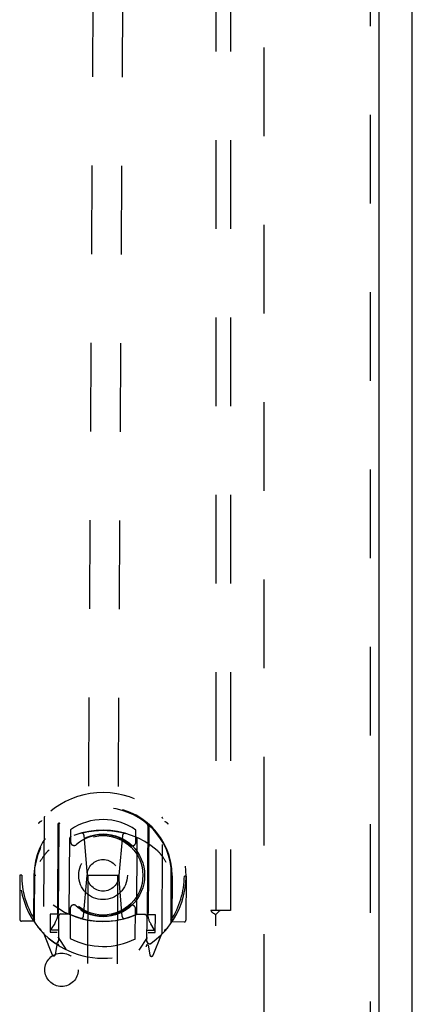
# Model space of a CAD drawing. Header units: inches. Extents: x 0 to 136, y 0 to 88.
# Tile 6 of 14: x 55.47 to 58.78, y 30.17 to 38.48. Entities that reach past the tile are written whole.
import ezdxf

# ---------------------------------------------------------------- set-up
doc = ezdxf.new("R2010")
doc.units = ezdxf.units.IN
doc.header["$LTSCALE"] = 7.48
doc.header["$MEASUREMENT"] = 0
doc.linetypes.add('HIDDEN', pattern=[0.2, 0.1, -0.1])
doc.layers.get('0').update_dxf_attribs({"linetype": 'CONTINUOUS'})
for name, color, linetype in [('DEFAULT_2', 8, 'HIDDEN'), ('DOOR_ASSEMBLY', 7, 'CONTINUOUS'), ('SUBPANEL', 7, 'CONTINUOUS')]:
    doc.layers.add(name, color=color, linetype=linetype)

msp = doc.modelspace()

# ---------------------------------------------------------------- linework, layer by layer
at = {"color": 3, "linetype": 'Continuous'}
msp.add_line((58.7815, 27.5057), (58.7815, 63.3557), dxfattribs=at)
at = {"layer": 'DEFAULT_2', "color": 8, "linetype": 'HIDDEN'}
msp.add_line((57.5315, 62.1777), (57.5315, 28.6837), dxfattribs=at)
at = {"layer": 'DOOR_ASSEMBLY', "color": 8, "linetype": 'HIDDEN'}
for p, q in [((58.426, 63.1057), (58.426, 27.7557)), ((56.0385, 29.0176), (56.1201, 43.6515)), ((56.2885, 29.0162), (56.3701, 43.6501)), ((55.6787, 31.7424), (55.6733, 30.775)), ((56.6733, 30.7694), (56.6787, 31.7368)), ((55.7959, 31.688), (55.7902, 30.6718)), ((55.8033, 31.6831), (55.7977, 30.68)), ((56.5533, 31.6789), (56.5477, 30.6758)), ((56.5609, 31.6837), (56.5552, 30.6675)), ((55.8917, 30.9394), (55.8952, 31.5706)), ((55.9031, 31.6428), (55.9025, 31.54)), ((56.0152, 31.5961), (56.0435, 31.2566)), ((56.3405, 31.5943), (56.3085, 31.2552)), ((56.4525, 31.5369), (56.4531, 31.6398)), ((56.4602, 31.5674), (56.4567, 30.9362)), ((55.5988, 30.8682), (55.6013, 31.3258)), ((56.7488, 30.8618), (56.7513, 31.3193)), ((55.476, 31.2598), (55.4739, 30.8866)), ((55.491, 31.2597), (55.476, 31.2598)), ((55.5935, 31.2591), (55.5913, 30.871)), ((55.5935, 31.2591), (55.6085, 31.259)), ((56.011, 30.9126), (56.0435, 31.2566)), ((56.3085, 31.2552), (56.0435, 31.2566)), ((56.3371, 30.9108), (56.3085, 31.2552)), ((56.7585, 31.2526), (56.7435, 31.2527)), ((56.7585, 31.2526), (56.7563, 30.8645)), ((56.876, 31.252), (56.861, 31.2521)), ((56.876, 31.252), (56.8739, 30.8788)), ((55.7316, 30.9293), (55.7308, 30.7793)), ((55.7916, 30.929), (55.7316, 30.9293)), ((55.8015, 30.912), (55.8004, 30.7047)), ((55.8916, 30.9295), (55.8191, 30.9299)), ((55.8875, 30.9315), (55.8217, 30.9319)), ((55.8994, 30.9788), (55.898, 30.7262)), ((56.448, 30.7231), (56.4494, 30.9758)), ((56.5291, 30.926), (56.4566, 30.9264)), ((56.5266, 30.928), (56.4608, 30.9283)), ((56.5454, 30.7005), (56.5465, 30.9079)), ((56.6166, 30.9243), (56.5566, 30.9247)), ((56.6158, 30.7744), (56.6166, 30.9243)), ((55.5913, 30.871), (55.4888, 30.8715)), ((55.5913, 30.871), (55.5995, 30.8859)), ((55.769, 30.8527), (55.7392, 30.8069)), ((56.6076, 30.8021), (56.5785, 30.8482)), ((56.7483, 30.8795), (56.7563, 30.8645)), ((56.8588, 30.8639), (56.7563, 30.8645)), ((55.6776, 30.7643), (55.7468, 30.5885)), ((55.7308, 30.7793), (55.7908, 30.779)), ((55.7434, 30.7992), (55.7984, 30.7989)), ((55.8675, 30.6295), (55.7981, 30.7389)), ((56.5481, 30.7347), (56.4775, 30.6261)), ((56.5484, 30.7947), (56.6034, 30.7944)), ((56.5558, 30.7747), (56.6158, 30.7744)), ((56.5976, 30.5837), (56.6688, 30.7588)), ((55.7688, 30.6885), (55.7733, 30.6853)), ((55.7755, 30.5913), (55.7902, 30.6718)), ((56.5552, 30.6675), (56.569, 30.5868)), ((56.5761, 30.6835), (56.5766, 30.6839)), ((56.5766, 30.6839), (56.5768, 30.684))]:
    msp.add_line(p, q, dxfattribs=at)
at = {"layer": 'DOOR_ASSEMBLY', "color": 3, "linetype": 'Continuous'}
msp.add_line((58.501, 63.1057), (58.501, 27.7557), dxfattribs=at)
at = {"layer": 'DOOR_ASSEMBLY', "color": 8, "linetype": 'HIDDEN'}
for points in [[(55.633, 31.6977), (55.6337, 31.6986), (55.6344, 31.6994), (55.6351, 31.7002), (55.6359, 31.701), (55.6366, 31.7018), (55.6373, 31.7026), (55.6381, 31.7034), (55.6388, 31.7041), (55.6396, 31.7049), (55.6403, 31.7056), (55.6411, 31.7064), (55.6419, 31.7071), (55.6427, 31.7078), (55.6435, 31.7085), (55.6443, 31.7091), (55.6451, 31.7098), (55.6459, 31.7105), (55.6468, 31.7111), (55.6476, 31.7117), (55.6484, 31.7123), (55.6493, 31.7129), (55.6502, 31.7135), (55.651, 31.7141), (55.6519, 31.7146), (55.6528, 31.7152), (55.6536, 31.7157), (55.6545, 31.7162), (55.6554, 31.7167), (55.6563, 31.7172), (55.6572, 31.7177), (55.6582, 31.7181), (55.6591, 31.7186), (55.66, 31.719), (55.661, 31.7194)], [(56.6961, 31.7137), (56.697, 31.7132), (56.698, 31.7128), (56.6989, 31.7123), (56.6998, 31.7119), (56.7007, 31.7114), (56.7016, 31.7109), (56.7025, 31.7104), (56.7034, 31.7099), (56.7043, 31.7093), (56.7051, 31.7088), (56.706, 31.7082), (56.7069, 31.7076), (56.7077, 31.707), (56.7086, 31.7064), (56.7094, 31.7058), (56.7102, 31.7052), (56.711, 31.7045), (56.7119, 31.7039), (56.7127, 31.7032), (56.7135, 31.7025), (56.7143, 31.7018), (56.715, 31.7011), (56.7158, 31.7004), (56.7166, 31.6996), (56.7173, 31.6989), (56.7181, 31.6981), (56.7188, 31.6973), (56.7196, 31.6966), (56.7203, 31.6958), (56.721, 31.695), (56.7217, 31.6942), (56.7224, 31.6933), (56.7231, 31.6925), (56.7238, 31.6917)], [(55.99, 31.6137), (55.9954, 31.6152), (56.0008, 31.6166), (56.0063, 31.618), (56.0117, 31.6193), (56.0171, 31.6206), (56.0226, 31.6218), (56.0281, 31.623), (56.0336, 31.6241), (56.039, 31.6252), (56.0445, 31.6263), (56.05, 31.6273), (56.0556, 31.6283), (56.0611, 31.6292), (56.0666, 31.6301), (56.0721, 31.6309), (56.0777, 31.6317), (56.0832, 31.6325), (56.0888, 31.6332), (56.0943, 31.6338), (56.0999, 31.6344), (56.1055, 31.635), (56.111, 31.6355), (56.1166, 31.636), (56.1222, 31.6365), (56.1278, 31.6369), (56.1334, 31.6372), (56.1389, 31.6375), (56.1445, 31.6378), (56.1501, 31.638), (56.1557, 31.6382), (56.1613, 31.6383), (56.1669, 31.6384), (56.1725, 31.6384), (56.1781, 31.6384), (56.1837, 31.6383), (56.1893, 31.6382), (56.1949, 31.6381), (56.2005, 31.6379), (56.2061, 31.6377), (56.2117, 31.6374), (56.2173, 31.6371), (56.2228, 31.6367), (56.2284, 31.6363), (56.234, 31.6358), (56.2396, 31.6353), (56.2451, 31.6348), (56.2507, 31.6342), (56.2563, 31.6336), (56.2618, 31.6329), (56.2674, 31.6322), (56.2729, 31.6314), (56.2785, 31.6306), (56.284, 31.6297), (56.2895, 31.6288), (56.295, 31.6279), (56.3005, 31.6269), (56.306, 31.6259), (56.3115, 31.6248), (56.317, 31.6237), (56.3225, 31.6225), (56.3279, 31.6213), (56.3334, 31.6201), (56.3388, 31.6188), (56.3443, 31.6174), (56.3497, 31.616), (56.3551, 31.6146), (56.3605, 31.6131), (56.3659, 31.6116)], [(55.7228, 31.4734), (55.7213, 31.4722), (55.7198, 31.4708), (55.7182, 31.4694), (55.7166, 31.468), (55.715, 31.4665), (55.7133, 31.4649), (55.7116, 31.4632), (55.7099, 31.4615), (55.7081, 31.4597), (55.7063, 31.4578), (55.7045, 31.4559), (55.7026, 31.4539), (55.7007, 31.4518), (55.6988, 31.4496), (55.6968, 31.4474), (55.6947, 31.445), (55.6927, 31.4426), (55.6906, 31.44), (55.6885, 31.4374), (55.6863, 31.4347), (55.684, 31.4318), (55.6818, 31.4289), (55.6795, 31.4258), (55.6771, 31.4226), (55.6747, 31.4193), (55.6722, 31.4159), (55.6697, 31.4123), (55.6671, 31.4085), (55.6645, 31.4047), (55.6618, 31.4006), (55.659, 31.3964), (55.6562, 31.392), (55.6533, 31.3874), (55.6503, 31.3826), (55.6473, 31.3775), (55.6441, 31.3723)], [(56.7091, 31.3663), (56.706, 31.3716), (56.703, 31.3767), (56.7001, 31.3815), (56.6972, 31.3861), (56.6944, 31.3906), (56.6917, 31.3948), (56.6891, 31.3989), (56.6865, 31.4028), (56.684, 31.4066), (56.6815, 31.4102), (56.6791, 31.4137), (56.6767, 31.417), (56.6744, 31.4202), (56.6721, 31.4233), (56.6698, 31.4263), (56.6676, 31.4292), (56.6655, 31.4319), (56.6634, 31.4346), (56.6613, 31.4372), (56.6593, 31.4396), (56.6573, 31.442), (56.6553, 31.4443), (56.6534, 31.4465), (56.6515, 31.4486), (56.6497, 31.4506), (56.6478, 31.4526), (56.6461, 31.4545), (56.6443, 31.4563), (56.6426, 31.458), (56.6409, 31.4597), (56.6393, 31.4613), (56.6377, 31.4628), (56.6361, 31.4643), (56.6345, 31.4657), (56.633, 31.4671), (56.6315, 31.4684)], [(55.6558, 30.7981), (55.6549, 30.7986), (55.654, 30.799), (55.653, 30.7994), (55.6521, 30.7999), (55.6512, 30.8004), (55.6503, 30.8009), (55.6494, 30.8014), (55.6485, 30.8019), (55.6477, 30.8025), (55.6468, 30.803), (55.6459, 30.8036), (55.6451, 30.8042), (55.6442, 30.8048), (55.6434, 30.8054), (55.6425, 30.806), (55.6417, 30.8066), (55.6409, 30.8073), (55.6401, 30.8079), (55.6393, 30.8086), (55.6385, 30.8093), (55.6377, 30.81), (55.6369, 30.8107), (55.6361, 30.8114), (55.6353, 30.8122), (55.6346, 30.8129), (55.6338, 30.8137), (55.6331, 30.8144), (55.6324, 30.8152), (55.6316, 30.816), (55.6309, 30.8168), (55.6302, 30.8176), (55.6295, 30.8185), (55.6288, 30.8193), (55.6281, 30.8201)], [(56.7189, 30.814), (56.7182, 30.8132), (56.7175, 30.8124), (56.7168, 30.8116), (56.7161, 30.8108), (56.7154, 30.81), (56.7146, 30.8092), (56.7139, 30.8084), (56.7131, 30.8076), (56.7124, 30.8069), (56.7116, 30.8062), (56.7108, 30.8054), (56.71, 30.8047), (56.7092, 30.804), (56.7084, 30.8033), (56.7076, 30.8026), (56.7068, 30.802), (56.706, 30.8013), (56.7052, 30.8007), (56.7043, 30.8001), (56.7035, 30.7995), (56.7026, 30.7989), (56.7018, 30.7983), (56.7009, 30.7977), (56.7, 30.7971), (56.6992, 30.7966), (56.6983, 30.7961), (56.6974, 30.7956), (56.6965, 30.7951), (56.6956, 30.7946), (56.6947, 30.7941), (56.6938, 30.7936), (56.6928, 30.7932), (56.6919, 30.7928), (56.691, 30.7923)]]:
    msp.add_lwpolyline(points, dxfattribs=at)
for radius in [0.35, 0.335, 0.205, 0.133]:
    msp.add_circle((56.176, 31.2579), radius, dxfattribs=at)
for centre, radius, start, end in [((56.176, 31.2559), 0.7, 305.19286, 234.16761), ((56.176, 31.2534), 0.5825, 359.92667, 179.4338), ((56.1759, 31.2479), 0.58, 7.34242, 172.01806), ((55.6937, 31.7423), 0.015, 134.75503, 179.68024), ((56.6637, 31.7369), 0.015, 359.68024, 44.60545), ((55.8109, 31.6879), 0.015, 130.03895, 179.68024), ((55.8233, 31.683), 0.02, 129.01808, 179.67859), ((56.1759, 31.2479), 0.48, 54.72637, 124.6341), ((56.5333, 31.679), 0.02, 359.68024, 50.33967), ((56.5459, 31.6838), 0.015, 359.68024, 49.32153), ((56.1742, 30.9384), 0.7, 49.20926, 130.15122), ((55.9102, 31.5705), 0.015, 112.66653, 179.68024), ((56.176, 31.2579), 0.3425, 48.55416, 130.80631), ((55.9953, 31.5944), 0.02, 4.75984, 105.2554), ((56.3604, 31.5924), 0.02, 74.10508, 174.60063), ((56.4452, 31.5675), 0.015, 359.68024, 66.69394), ((55.9325, 31.5398), 0.03, 179.68024, 310.80631), ((56.4225, 31.5371), 0.03, 228.55416, 359.68024), ((55.6213, 31.3257), 0.02, 172.01806, 179.68024), ((56.7313, 31.3195), 0.02, 359.68024, 7.34242), ((56.176, 31.2559), 0.685, 179.68024, 212.69173), ((56.176, 31.2559), 0.685, 326.66875, 359.68024), ((56.1777, 31.5684), 0.7, 232.91216, 306.44832), ((55.9294, 30.9787), 0.03, 48.55416, 179.68024), ((56.176, 31.2579), 0.3425, 228.55416, 310.80631), ((56.4194, 30.9759), 0.03, 359.68024, 130.80631), ((55.6113, 30.9551), 0.188, 327.001, 359.68024), ((55.819, 30.9099), 0.02, 89.68024, 179.68024), ((55.8215, 30.9119), 0.02, 89.68024, 179.68024), ((55.8874, 30.9115), 0.02, 66.21627, 89.68024), ((55.9067, 30.9393), 0.015, 179.68024, 246.69394), ((56.1777, 31.5704), 0.7, 246.21627, 293.1442), ((55.991, 30.9145), 0.02, 254.06714, 354.60063), ((56.3571, 30.9125), 0.02, 184.75984, 285.29333), ((56.4417, 30.9363), 0.015, 292.66653, 359.68024), ((56.4607, 30.9083), 0.02, 89.68024, 113.1442), ((56.5265, 30.908), 0.02, 359.68024, 89.68024), ((56.529, 30.906), 0.02, 359.68024, 89.68024), ((56.7373, 30.9488), 0.188, 179.68024, 212.35947), ((55.4889, 30.8865), 0.015, 179.68024, 269.68024), ((55.6188, 30.8681), 0.02, 179.68024, 214.97638), ((56.176, 31.2579), 0.7, 214.97638, 324.38409), ((56.7288, 30.8619), 0.02, 324.38409, 359.68024), ((56.8589, 30.8789), 0.015, 269.68024, 359.68024), ((55.6883, 30.7749), 0.015, 179.68024, 224.60545), ((55.7434, 30.8042), 0.005, 147.001, 269.68024), ((56.6034, 30.7994), 0.005, 269.68024, 32.35947), ((56.6583, 30.7695), 0.015, 314.75503, 359.68024), ((55.7779, 30.7046), 0.02, 234.16761, 359.68024), ((55.7804, 30.7048), 0.02, 234.42598, 359.68024), ((55.8177, 30.6799), 0.02, 179.68024, 238.20978), ((56.176, 31.2579), 0.6, 242.40062, 296.95985), ((56.5277, 30.6759), 0.02, 301.14903, 359.67942), ((56.5654, 30.7004), 0.02, 179.68024, 304.9345), ((56.5679, 30.7002), 0.02, 179.68024, 305.19286), ((55.7608, 30.5939), 0.015, 201.48438, 349.68024), ((56.5837, 30.5894), 0.015, 189.68024, 337.87609)]:
    msp.add_arc(centre, radius, start, end, dxfattribs=at)
at = {"layer": 'SUBPANEL', "color": 8, "linetype": 'HIDDEN'}
for p, q in [((57.1252, 59.8994), (57.1252, 30.9619)), ((57.2502, 59.8994), (57.2502, 30.9619)), ((57.1638, 30.9619), (57.0844, 30.9619)), ((57.1252, 29.3369), (57.1252, 30.9266)), ((57.2502, 30.9619), (57.1638, 30.9619))]:
    msp.add_line(p, q, dxfattribs=at)
for points in [[(57.0844, 30.9619), (57.0849, 30.9604), (57.0855, 30.959), (57.0862, 30.9576), (57.0869, 30.9562), (57.0878, 30.9549), (57.0887, 30.9536), (57.0897, 30.9523), (57.0908, 30.951), (57.092, 30.9497), (57.0934, 30.9484), (57.0948, 30.9471), (57.0963, 30.9459), (57.0978, 30.9448), (57.0995, 30.9436), (57.1012, 30.9424), (57.1031, 30.9412), (57.105, 30.9401), (57.1069, 30.9389)], [(57.1069, 30.9389), (57.111, 30.9365), (57.113, 30.9352), (57.1151, 30.9339), (57.1171, 30.9327), (57.119, 30.9314), (57.1207, 30.9301), (57.1224, 30.9289), (57.1239, 30.9277), (57.1252, 30.9266)], [(57.1395, 30.9405), (57.1362, 30.9371), (57.1344, 30.9354), (57.1327, 30.9337), (57.131, 30.932), (57.1294, 30.9305), (57.1278, 30.929), (57.1264, 30.9277), (57.1252, 30.9266)], [(57.1638, 30.9619), (57.1618, 30.9605), (57.16, 30.9591), (57.1581, 30.9577), (57.1563, 30.9563), (57.1546, 30.9549), (57.1529, 30.9534), (57.1513, 30.952), (57.1497, 30.9506), (57.1482, 30.9492), (57.1468, 30.9478), (57.1453, 30.9463), (57.1439, 30.9449), (57.1395, 30.9405)]]:
    msp.add_lwpolyline(points, dxfattribs=at)
msp.add_circle((55.8265, 30.4609), 0.1405, dxfattribs=at)

doc.saveas('drawing.dxf')
